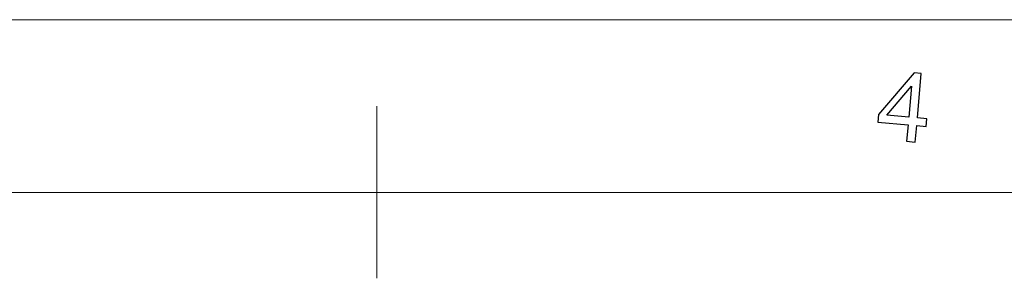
# Model space of a CAD drawing. Header units: millimetres. Extents: x -594 to 595, y -419 to 422.
# Tile 92 of 124: x -68 to 83, y 382 to 422. Entities that reach past the tile are written whole.
import ezdxf

# ---------------------------------------------------------------- set-up
doc = ezdxf.new("R2010")
doc.units = ezdxf.units.MM
doc.header["$MEASUREMENT"] = 0
doc.layers.add('layer 1', color=7, linetype='Continuous')

msp = doc.modelspace()

# ---------------------------------------------------------------- linework, layer by layer
at = {"layer": 'layer 1', "color": 1, "lineweight": 5}
for points in [[(-593.8483, 421.7542), (-593.8483, 421.7542), (595.1511, 421.7542), (595.1511, 421.7542)], [(-593.8483, 421.7542), (-593.8483, 421.7542), (595.1511, 421.7542), (595.1511, 421.7542)], [(-593.8483, 421.7542), (-593.8483, 421.7542), (595.1511, 421.7542), (595.1511, 421.7542)], [(-13.5204, 408.4893), (-13.5204, 408.4893), (-13.5204, 382.0754), (-13.5204, 382.0754)], [(-13.5204, 408.4893), (-13.5204, 408.4893), (-13.5204, 382.0754), (-13.5204, 382.0754)], [(-13.5204, 408.4893), (-13.5204, 408.4893), (-13.5204, 382.0754), (-13.5204, 382.0754)]]:
    msp.add_open_spline(points, degree=3, dxfattribs=at)
at = {"layer": 'layer 1', "color": 1}
for points, knots in [([(67.768, 403.0998), (67.768, 403.0998), (67.9907, 405.6155), (67.9907, 405.6155), (67.9907, 405.6155), (67.9907, 405.6155), (63.3472, 406.0157), (63.3472, 406.0157), (63.3472, 406.0157), (63.3472, 406.0157), (63.4545, 407.1973), (63.4545, 407.1973), (63.4545, 407.1973), (63.4545, 407.1973), (68.9443, 413.5865), (68.9443, 413.5865), (68.9443, 413.5865), (68.9443, 413.5865), (70.0174, 413.4957), (70.0174, 413.4957), (70.0174, 413.4957), (70.0174, 413.4957), (69.4121, 406.6864), (69.4121, 406.6864), (69.4121, 406.6864), (69.4121, 406.6864), (70.8559, 406.5612), (70.8559, 406.5612), (70.8559, 406.5612), (70.8559, 406.5612), (70.7505, 405.3796), (70.7505, 405.3796), (70.7505, 405.3796), (70.7505, 405.3796), (69.307, 405.5024), (69.307, 405.5024), (69.307, 405.5024), (69.307, 405.5024), (69.0818, 402.987), (69.0818, 402.987), (69.0818, 402.987), (69.0818, 402.987), (67.768, 403.0998), (67.768, 403.0998)], [0, 0, 0, 0, 0.08333333, 0.08333333, 0.08333333, 0.08333333, 0.16666667, 0.16666667, 0.16666667, 0.16666667, 0.25, 0.25, 0.25, 0.25, 0.33333333, 0.33333333, 0.33333333, 0.33333333, 0.41666667, 0.41666667, 0.41666667, 0.41666667, 0.5, 0.5, 0.5, 0.5, 0.58333333, 0.58333333, 0.58333333, 0.58333333, 0.66666667, 0.66666667, 0.66666667, 0.66666667, 0.75, 0.75, 0.75, 0.75, 0.83333333, 0.83333333, 0.83333333, 0.83333333, 1, 1, 1, 1]), ([(67.768, 403.0998), (67.768, 403.0998), (67.9907, 405.6155), (67.9907, 405.6155), (67.9907, 405.6155), (67.9907, 405.6155), (63.3472, 406.0157), (63.3472, 406.0157), (63.3472, 406.0157), (63.3472, 406.0157), (63.4545, 407.1973), (63.4545, 407.1973), (63.4545, 407.1973), (63.4545, 407.1973), (68.9443, 413.5865), (68.9443, 413.5865), (68.9443, 413.5865), (68.9443, 413.5865), (70.0174, 413.4957), (70.0174, 413.4957), (70.0174, 413.4957), (70.0174, 413.4957), (69.4121, 406.6864), (69.4121, 406.6864), (69.4121, 406.6864), (69.4121, 406.6864), (70.8559, 406.5612), (70.8559, 406.5612), (70.8559, 406.5612), (70.8559, 406.5612), (70.7505, 405.3796), (70.7505, 405.3796), (70.7505, 405.3796), (70.7505, 405.3796), (69.307, 405.5024), (69.307, 405.5024), (69.307, 405.5024), (69.307, 405.5024), (69.0818, 402.987), (69.0818, 402.987), (69.0818, 402.987), (69.0818, 402.987), (67.768, 403.0998), (67.768, 403.0998)], [0, 0, 0, 0, 0.08333333, 0.08333333, 0.08333333, 0.08333333, 0.16666667, 0.16666667, 0.16666667, 0.16666667, 0.25, 0.25, 0.25, 0.25, 0.33333333, 0.33333333, 0.33333333, 0.33333333, 0.41666667, 0.41666667, 0.41666667, 0.41666667, 0.5, 0.5, 0.5, 0.5, 0.58333333, 0.58333333, 0.58333333, 0.58333333, 0.66666667, 0.66666667, 0.66666667, 0.66666667, 0.75, 0.75, 0.75, 0.75, 0.83333333, 0.83333333, 0.83333333, 0.83333333, 1, 1, 1, 1]), ([(67.768, 403.0998), (67.768, 403.0998), (67.9907, 405.6155), (67.9907, 405.6155), (67.9907, 405.6155), (67.9907, 405.6155), (63.3472, 406.0157), (63.3472, 406.0157), (63.3472, 406.0157), (63.3472, 406.0157), (63.4545, 407.1973), (63.4545, 407.1973), (63.4545, 407.1973), (63.4545, 407.1973), (68.9443, 413.5865), (68.9443, 413.5865), (68.9443, 413.5865), (68.9443, 413.5865), (70.0174, 413.4957), (70.0174, 413.4957), (70.0174, 413.4957), (70.0174, 413.4957), (69.4121, 406.6864), (69.4121, 406.6864), (69.4121, 406.6864), (69.4121, 406.6864), (70.8559, 406.5612), (70.8559, 406.5612), (70.8559, 406.5612), (70.8559, 406.5612), (70.7505, 405.3796), (70.7505, 405.3796), (70.7505, 405.3796), (70.7505, 405.3796), (69.307, 405.5024), (69.307, 405.5024), (69.307, 405.5024), (69.307, 405.5024), (69.0818, 402.987), (69.0818, 402.987), (69.0818, 402.987), (69.0818, 402.987), (67.768, 403.0998), (67.768, 403.0998)], [0, 0, 0, 0, 0.08333333, 0.08333333, 0.08333333, 0.08333333, 0.16666667, 0.16666667, 0.16666667, 0.16666667, 0.25, 0.25, 0.25, 0.25, 0.33333333, 0.33333333, 0.33333333, 0.33333333, 0.41666667, 0.41666667, 0.41666667, 0.41666667, 0.5, 0.5, 0.5, 0.5, 0.58333333, 0.58333333, 0.58333333, 0.58333333, 0.66666667, 0.66666667, 0.66666667, 0.66666667, 0.75, 0.75, 0.75, 0.75, 0.83333333, 0.83333333, 0.83333333, 0.83333333, 1, 1, 1, 1]), ([(68.0961, 406.7994), (68.0961, 406.7994), (68.5189, 411.538), (68.5189, 411.538), (68.5189, 411.538), (68.5189, 411.538), (64.7457, 407.0867), (64.7457, 407.0867), (64.7457, 407.0867), (64.7457, 407.0867), (68.0961, 406.7994), (68.0961, 406.7994)], [0, 0, 0, 0, 0.25, 0.25, 0.25, 0.25, 0.5, 0.5, 0.5, 0.5, 1, 1, 1, 1]), ([(68.0961, 406.7994), (68.0961, 406.7994), (68.5189, 411.538), (68.5189, 411.538), (68.5189, 411.538), (68.5189, 411.538), (64.7457, 407.0867), (64.7457, 407.0867), (64.7457, 407.0867), (64.7457, 407.0867), (68.0961, 406.7994), (68.0961, 406.7994)], [0, 0, 0, 0, 0.25, 0.25, 0.25, 0.25, 0.5, 0.5, 0.5, 0.5, 1, 1, 1, 1]), ([(68.0961, 406.7994), (68.0961, 406.7994), (68.5189, 411.538), (68.5189, 411.538), (68.5189, 411.538), (68.5189, 411.538), (64.7457, 407.0867), (64.7457, 407.0867), (64.7457, 407.0867), (64.7457, 407.0867), (68.0961, 406.7994), (68.0961, 406.7994)], [0, 0, 0, 0, 0.25, 0.25, 0.25, 0.25, 0.5, 0.5, 0.5, 0.5, 1, 1, 1, 1])]:
    msp.add_open_spline(points, degree=3, knots=knots, dxfattribs=at)
at = {"layer": 'layer 1', "color": 5, "lineweight": 9}
msp.add_open_spline([(568.1284, 395.2242), (568.1284, 395.2242), (-566.8255, 395.2242), (-566.8255, 395.2242)], degree=3, dxfattribs=at)

doc.saveas('drawing.dxf')
